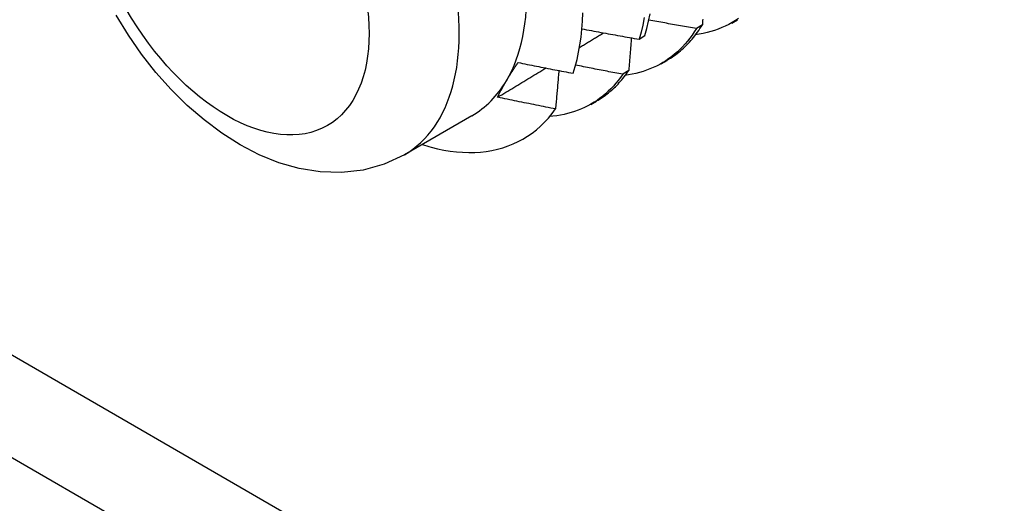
# Model space of a CAD drawing. Header units: inches. Extents: x 17 to 237, y 17 to 149.
# Tile 85 of 118: x 222.985 to 223.472, y 82.95 to 83.189. Entities that reach past the tile are written whole.
import ezdxf

# ---------------------------------------------------------------- set-up
doc = ezdxf.new("R2010")
doc.units = ezdxf.units.IN
doc.header["$MEASUREMENT"] = 0
doc.layers.add('Visible Edges(ANSI)', color=7, linetype='Continuous', lineweight=25)
doc.layers.add('Visible Tangent Edges(ANSI)', color=7, linetype='Continuous', lineweight=25)

msp = doc.modelspace()

# ---------------------------------------------------------------- linework, layer by layer
at = {"layer": 'Visible Edges(ANSI)'}
for p, q in [((223.32229, 83.18653), (223.31935, 83.18469)), ((223.33681, 83.18732), (223.33962, 83.18895)), ((223.29104, 83.1794), (223.29393, 83.18128)), ((223.30201, 83.16723), (223.30483, 83.16886)), ((223.2859, 83.16391), (223.28296, 83.16209)), ((223.26722, 83.14714), (223.27003, 83.14877)), ((223.20846, 83.14163), (223.17505, 83.12234))]:
    msp.add_line(p, q, dxfattribs=at)
at = {"layer": 'Visible Edges(ANSI)', "flags": 128}
for points in [[(223.17505, 83.12234), (223.16513, 83.1177), (223.15465, 83.11476), (223.14399, 83.11353), (223.1334, 83.11385), (223.12303, 83.11554), (223.11297, 83.11843), (223.10324, 83.12238), (223.09385, 83.12727), (223.0848, 83.133), (223.0761, 83.13951), (223.06777, 83.14673), (223.05983, 83.15459), (223.05231, 83.16304), (223.04524, 83.17201), (223.03866, 83.18144), (223.03262, 83.19127)], [(223.25844, 83.16257), (223.25947, 83.16593), (223.26037, 83.16941), (223.26116, 83.173), (223.26182, 83.17669), (223.26236, 83.18047), (223.26276, 83.18435), (223.26305, 83.18831), (223.2632, 83.19236)], [(223.29393, 83.18128), (223.2949, 83.18474), (223.29573, 83.18831), (223.29643, 83.192)], [(223.29357, 83.1901), (223.29286, 83.18641), (223.29202, 83.18285), (223.29104, 83.1794)], [(223.31935, 83.18469), (223.31837, 83.18486), (223.31739, 83.18503), (223.31641, 83.1852), (223.31543, 83.18536), (223.31445, 83.18553), (223.31347, 83.1857), (223.31249, 83.18587), (223.31151, 83.18604), (223.31053, 83.18621), (223.30955, 83.18638), (223.30857, 83.18655), (223.30759, 83.18673), (223.30661, 83.1869), (223.30564, 83.18707), (223.30466, 83.18725), (223.30368, 83.18742), (223.3027, 83.18759), (223.30172, 83.18777), (223.30074, 83.18794), (223.29977, 83.18812), (223.29879, 83.1883), (223.29781, 83.18847), (223.29683, 83.18865), (223.29586, 83.18883)], [(223.30475, 83.169), (223.30563, 83.16951), (223.30649, 83.17004), (223.30734, 83.17059), (223.30818, 83.17116), (223.30901, 83.17175), (223.30983, 83.17236), (223.31063, 83.17298), (223.31142, 83.17363), (223.3122, 83.17429), (223.31297, 83.17498), (223.31372, 83.17568), (223.31446, 83.1764), (223.31519, 83.17714), (223.3159, 83.1779), (223.31661, 83.17868), (223.31729, 83.17948), (223.31797, 83.18029), (223.31863, 83.18113), (223.31927, 83.18198), (223.3199, 83.18285), (223.32052, 83.18374), (223.32113, 83.18465), (223.32171, 83.18558), (223.32229, 83.18653)], [(223.3402, 83.18968), (223.33862, 83.18862), (223.33701, 83.18764), (223.33535, 83.18672), (223.33365, 83.18588), (223.33192, 83.1851), (223.33015, 83.18439), (223.32834, 83.18374), (223.3265, 83.18317), (223.32463, 83.18267), (223.32272, 83.18224), (223.32078, 83.18188), (223.31881, 83.18159)], [(223.32249, 83.18932), (223.32244, 83.18862), (223.32239, 83.18792), (223.32234, 83.18722), (223.32229, 83.18653)], [(223.26159, 83.17532), (223.26208, 83.17562), (223.26258, 83.17592), (223.26307, 83.17622), (223.26356, 83.17652), (223.26406, 83.17682), (223.26455, 83.17712), (223.26504, 83.17742), (223.26554, 83.17772), (223.26603, 83.17802), (223.26652, 83.17832), (223.26702, 83.17862), (223.26751, 83.17893), (223.268, 83.17923), (223.2685, 83.17953), (223.26899, 83.17983), (223.26948, 83.18013), (223.26998, 83.18043), (223.27047, 83.18073), (223.27096, 83.18103), (223.27146, 83.18133), (223.27195, 83.18163), (223.27244, 83.18194), (223.27294, 83.18224), (223.27343, 83.18254)], [(223.26278, 83.1845), (223.26395, 83.18428), (223.26513, 83.18406), (223.2663, 83.18384), (223.26748, 83.18362), (223.26866, 83.18341), (223.26983, 83.18319), (223.27101, 83.18298), (223.27218, 83.18276), (223.27336, 83.18255), (223.27454, 83.18233), (223.27572, 83.18212), (223.27689, 83.18191), (223.27807, 83.1817), (223.27925, 83.18148), (223.28043, 83.18127), (223.28161, 83.18106), (223.28279, 83.18085), (223.28396, 83.18064), (223.28514, 83.18044), (223.28632, 83.18023), (223.2875, 83.18002), (223.28868, 83.17981), (223.28986, 83.17961), (223.29104, 83.1794)], [(223.31935, 83.18469), (223.31833, 83.18305), (223.31726, 83.18147), (223.31615, 83.17994), (223.31499, 83.17847), (223.31379, 83.17705), (223.31255, 83.1757), (223.31127, 83.1744), (223.30995, 83.17316), (223.30859, 83.17198), (223.30719, 83.17086), (223.30575, 83.1698), (223.30428, 83.1688), (223.30277, 83.16786), (223.30122, 83.16698), (223.29964, 83.16615), (223.29803, 83.16539), (223.29638, 83.16469), (223.2947, 83.16405), (223.29299, 83.16347), (223.29125, 83.16296), (223.28948, 83.1625), (223.28769, 83.16211), (223.28586, 83.16178), (223.28401, 83.16151)], [(223.2872, 83.18007), (223.28715, 83.1794), (223.28709, 83.17873), (223.28704, 83.17806), (223.28699, 83.17739), (223.28694, 83.17672), (223.28688, 83.17605), (223.28683, 83.17537), (223.28678, 83.1747), (223.28672, 83.17403), (223.28667, 83.17336), (223.28662, 83.17268), (223.28656, 83.17201), (223.28651, 83.17134), (223.28645, 83.17066), (223.2864, 83.16999), (223.28634, 83.16931), (223.28629, 83.16864), (223.28624, 83.16797), (223.28618, 83.16729), (223.28612, 83.16662), (223.28607, 83.16594), (223.28601, 83.16526), (223.28596, 83.16459), (223.2859, 83.16391)], [(223.2255, 83.1589), (223.22572, 83.15926), (223.22593, 83.15962), (223.22615, 83.15998), (223.22637, 83.16035), (223.22659, 83.16071), (223.22682, 83.16108), (223.22705, 83.16144), (223.22727, 83.16181), (223.22751, 83.16218), (223.22774, 83.16255), (223.22798, 83.16293), (223.22821, 83.1633), (223.22845, 83.16367), (223.2287, 83.16405), (223.22894, 83.16443), (223.22919, 83.16481), (223.22944, 83.16519), (223.22969, 83.16557), (223.22994, 83.16595), (223.2302, 83.16633), (223.23045, 83.16672), (223.23071, 83.1671), (223.23098, 83.16749), (223.23124, 83.16788)], [(223.23124, 83.16788), (223.23237, 83.16765), (223.2335, 83.16743), (223.23463, 83.1672), (223.23576, 83.16697), (223.23689, 83.16675), (223.23803, 83.16652), (223.23916, 83.1663), (223.24029, 83.16607), (223.24142, 83.16585), (223.24255, 83.16563), (223.24369, 83.16541), (223.24482, 83.16519), (223.24595, 83.16496), (223.24709, 83.16474), (223.24822, 83.16452), (223.24936, 83.16431), (223.25049, 83.16409), (223.25162, 83.16387), (223.25276, 83.16365), (223.25389, 83.16344), (223.25503, 83.16322), (223.25616, 83.163), (223.2573, 83.16279), (223.25844, 83.16257)], [(223.28296, 83.16209), (223.28199, 83.16227), (223.28101, 83.16245), (223.28004, 83.16264), (223.27907, 83.16282), (223.27809, 83.163), (223.27712, 83.16319), (223.27615, 83.16337), (223.27518, 83.16356), (223.27421, 83.16374), (223.27323, 83.16393), (223.27226, 83.16412), (223.27129, 83.1643), (223.27032, 83.16449), (223.26935, 83.16468), (223.26838, 83.16487), (223.26741, 83.16506), (223.26644, 83.16524), (223.26547, 83.16543), (223.2645, 83.16562), (223.26353, 83.16581), (223.26256, 83.16601), (223.26159, 83.1662), (223.26062, 83.16639), (223.25965, 83.16658)], [(223.22115, 83.15078), (223.22214, 83.15138), (223.22314, 83.15197), (223.22413, 83.15257), (223.22512, 83.15317), (223.22611, 83.15377), (223.2271, 83.15437), (223.22809, 83.15497), (223.22908, 83.15557), (223.23007, 83.15617), (223.23106, 83.15677), (223.23205, 83.15737), (223.23304, 83.15797), (223.23403, 83.15857), (223.23502, 83.15917), (223.23601, 83.15977), (223.237, 83.16037), (223.23799, 83.16097), (223.23898, 83.16157), (223.23997, 83.16217), (223.24096, 83.16277), (223.24194, 83.16337), (223.24293, 83.16397), (223.24392, 83.16457), (223.24491, 83.16517)], [(223.28296, 83.16209), (223.28188, 83.16054), (223.28075, 83.15905), (223.27958, 83.15762), (223.27837, 83.15624), (223.27712, 83.15492), (223.27583, 83.15366), (223.27449, 83.15246), (223.27312, 83.15132), (223.27172, 83.15024), (223.27027, 83.14921), (223.26879, 83.14824), (223.26727, 83.14734), (223.26572, 83.14649), (223.26413, 83.1457), (223.26252, 83.14498), (223.26087, 83.14431), (223.25919, 83.1437), (223.25747, 83.14316), (223.25573, 83.14267), (223.25396, 83.14225), (223.25217, 83.14189), (223.25034, 83.14158), (223.24849, 83.14134), (223.24662, 83.14117)], [(223.2514, 83.16391), (223.25133, 83.16312), (223.25127, 83.16234), (223.2512, 83.16155), (223.25113, 83.16076), (223.25106, 83.15997), (223.251, 83.15919), (223.25093, 83.1584), (223.25086, 83.15761), (223.25079, 83.15682), (223.25072, 83.15603), (223.25065, 83.15524), (223.25058, 83.15445), (223.25051, 83.15366), (223.25044, 83.15287), (223.25037, 83.15207), (223.2503, 83.15128), (223.25023, 83.15049), (223.25016, 83.1497), (223.25009, 83.14891), (223.25002, 83.14811), (223.24995, 83.14732), (223.24988, 83.14653), (223.24981, 83.14573), (223.24974, 83.14494)], [(223.26996, 83.1489), (223.27074, 83.14935), (223.27151, 83.14981), (223.27227, 83.1503), (223.27302, 83.15079), (223.27376, 83.15131), (223.27449, 83.15183), (223.27521, 83.15238), (223.27592, 83.15293), (223.27662, 83.15351), (223.27732, 83.1541), (223.278, 83.1547), (223.27867, 83.15532), (223.27933, 83.15595), (223.27998, 83.1566), (223.28062, 83.15727), (223.28125, 83.15794), (223.28187, 83.15864), (223.28248, 83.15935), (223.28308, 83.16007), (223.28367, 83.16081), (223.28424, 83.16156), (223.28481, 83.16233), (223.28536, 83.16311), (223.2859, 83.16391)], [(223.22115, 83.15078), (223.22131, 83.1511), (223.22146, 83.15142), (223.22162, 83.15175), (223.22178, 83.15208), (223.22195, 83.1524), (223.22211, 83.15273), (223.22228, 83.15306), (223.22245, 83.1534), (223.22262, 83.15373), (223.2228, 83.15406), (223.22297, 83.1544), (223.22315, 83.15474), (223.22334, 83.15508), (223.22352, 83.15542), (223.22371, 83.15576), (223.2239, 83.1561), (223.22409, 83.15645), (223.22429, 83.15679), (223.22448, 83.15714), (223.22468, 83.15749), (223.22488, 83.15784), (223.22509, 83.15819), (223.22529, 83.15854), (223.2255, 83.1589)], [(223.24974, 83.14494), (223.24854, 83.14518), (223.24735, 83.14541), (223.24616, 83.14565), (223.24496, 83.14589), (223.24377, 83.14613), (223.24258, 83.14637), (223.24138, 83.14661), (223.24019, 83.14685), (223.239, 83.14709), (223.23781, 83.14733), (223.23662, 83.14757), (223.23543, 83.14781), (223.23424, 83.14806), (223.23304, 83.1483), (223.23185, 83.14855), (223.23066, 83.14879), (223.22947, 83.14904), (223.22829, 83.14928), (223.2271, 83.14953), (223.22591, 83.14978), (223.22472, 83.15003), (223.22353, 83.15028), (223.22234, 83.15053), (223.22115, 83.15078)], [(223.18828, 83.12612), (223.19147, 83.12534), (223.19463, 83.12469), (223.19774, 83.12418), (223.20082, 83.12381), (223.20386, 83.12358), (223.20685, 83.12348), (223.2098, 83.12352), (223.2127, 83.1237), (223.21554, 83.12402), (223.21833, 83.12448), (223.22106, 83.12508), (223.22371, 83.12581), (223.2263, 83.12668), (223.22882, 83.12769), (223.23127, 83.12883), (223.23365, 83.1301), (223.23595, 83.1315), (223.23817, 83.13304), (223.24031, 83.1347), (223.24237, 83.1365), (223.24435, 83.13843), (223.24624, 83.14048), (223.24803, 83.14265), (223.24974, 83.14494)]]:
    msp.add_lwpolyline(points, dxfattribs=at)
at = {"layer": 'Visible Edges(ANSI)'}
for centre, major_axis, start_param, end_param in [((223.143, 83.255), (0.06545, -0.11337), 0.314748, 1.361945), ((223.143, 83.255), (0.06545, -0.11337), 0, 0.314748), ((223.1604, 83.26504), (0.07776, -0.13468), 5.712947, 5.754141)]:
    msp.add_ellipse(centre, major_axis=major_axis, ratio=0.57735, start_param=start_param, end_param=end_param, dxfattribs=at)
at = {"layer": 'Visible Tangent Edges(ANSI)'}
for p, q in [((211.45944, 89.6755), (227.18875, 80.59418)), ((211.43752, 89.63753), (227.18875, 80.54356))]:
    msp.add_line(p, q, dxfattribs=at)
msp.add_ellipse((223.1096, 83.23571), major_axis=(0.06545, -0.11337), ratio=0.57735, start_param=0, end_param=3.141593, dxfattribs=at)
msp.add_ellipse((223.08733, 83.22285), major_axis=(0.0497, -0.08609), ratio=0.57735, dxfattribs=at)

doc.saveas('drawing.dxf')
